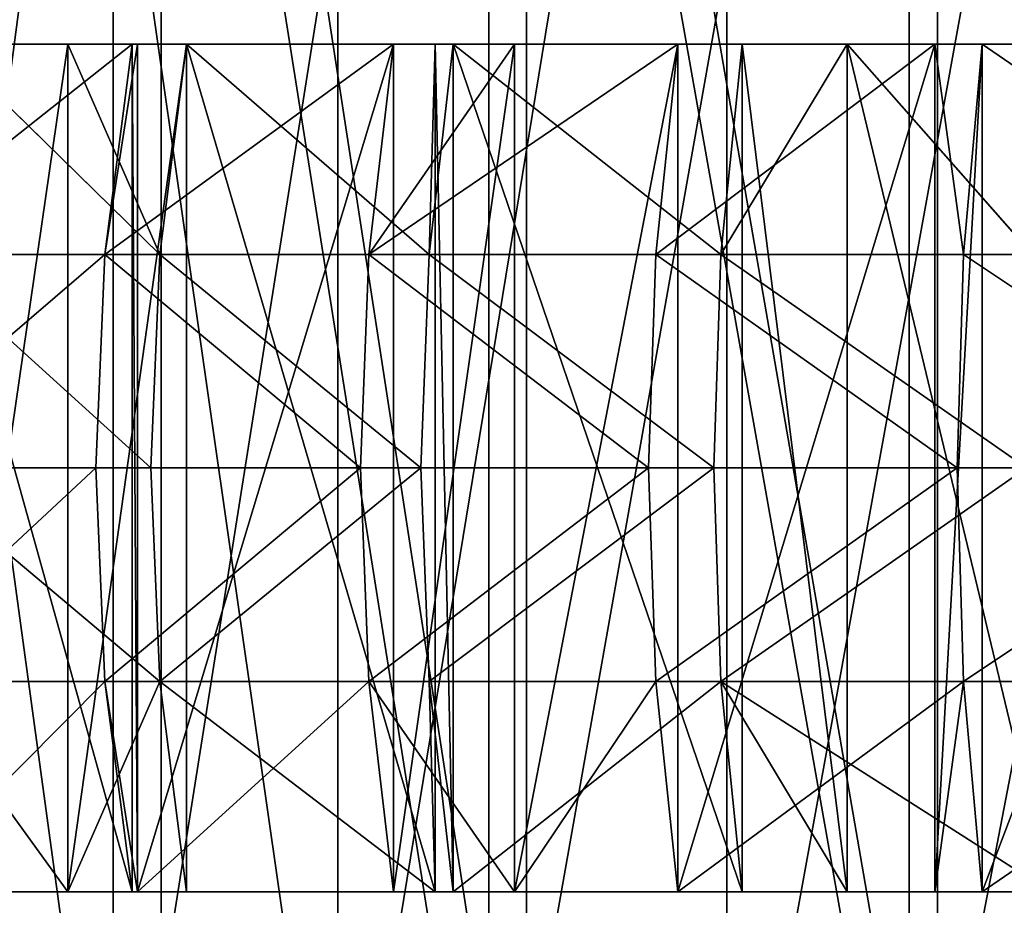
# Model space of a CAD drawing. Extents: x 0 to 150, y -17 to 12.
# Tile 8 of 26: x 41 to 53, y -12 to -1. Entities that reach past the tile are written whole.
import ezdxf

# ---------------------------------------------------------------- set-up
doc = ezdxf.new("R2010")
doc.units = 0
doc.header["$LTSCALE"] = 25.4
doc.layers.get('0').update_dxf_attribs({"color": 13, "linetype": 'CONTINUOUS'})

# ---------------------------------------------------------------- blocks, each defined once
blk = doc.blocks.new('RING-LED-S-7634-7637_STL')
at = {"color": 250}
for p, q in [((74.573, -16.483, 44.775), (74.573, 11.517, 44.775)), ((74.573, -16.483, 44.775), (74.573, 11.517, 44.775)), ((74.573, -16.483, 105.454), (74.573, 11.517, 105.454)), ((74.573, -16.483, 105.454), (74.573, 11.517, 105.454)), ((75.141, 11.517, 46.375), (75.141, -16.483, 46.375)), ((75.141, 11.517, 46.375), (75.141, -16.483, 46.375)), ((77.223, 11.517, 106.01), (77.223, -16.483, 106.01)), ((77.223, 11.517, 106.01), (77.223, -16.483, 106.01)), ((79.007, -16.483, 40.634), (79.007, 11.517, 40.634)), ((79.007, -16.483, 40.634), (79.007, 11.517, 40.634)), ((79.007, -16.483, 109.595), (79.007, 11.517, 109.595)), ((79.007, -16.483, 109.595), (79.007, 11.517, 109.595)), ((79.451, 11.517, 42.213), (79.451, -16.483, 42.213)), ((79.451, 11.517, 42.213), (79.451, -16.483, 42.213)), ((81.813, 11.517, 109.861), (81.813, -16.483, 109.861)), ((81.813, 11.517, 109.861), (81.813, -16.483, 109.861)), ((83.963, -16.483, 37.135), (83.963, 11.517, 37.135)), ((83.963, -16.483, 37.135), (83.963, 11.517, 37.135)), ((83.963, -16.483, 113.093), (83.963, 11.517, 113.093)), ((83.963, -16.483, 113.093), (83.963, 11.517, 113.093)), ((84.299, 11.517, 38.691), (84.299, -16.483, 38.691)), ((84.299, 11.517, 38.691), (84.299, -16.483, 38.691))]:
    blk.add_line(p, q, dxfattribs=at)
at = {"color": 7}
for p, q in [((74.798, -1.653, 105.692), (72.012, -1.653, 102.455)), ((74.798, -1.653, 105.692), (72.012, -1.653, 102.455)), ((72.588, -1.653, 47.051), (75.124, -4.136, 43.56)), ((72.588, -1.653, 47.051), (74.038, -1.653, 45.358)), ((72.588, -1.653, 47.051), (75.124, -4.136, 43.56)), ((72.588, -1.653, 47.051), (74.038, -1.653, 45.358)), ((74.038, -1.653, 45.358), (75.124, -4.136, 43.56)), ((74.038, -1.653, 45.358), (75.124, -4.136, 43.56)), ((74.038, -1.653, 45.358), (75.44, -1.653, 43.872)), ((74.038, -11.653, 45.358), (74.038, -1.653, 45.358)), ((74.038, -11.653, 45.358), (74.038, -1.653, 45.358)), ((74.038, -1.653, 45.358), (75.44, -1.653, 43.872)), ((74.475, -4.136, 105.998), (74.798, -1.653, 105.692)), ((77.882, -1.653, 108.648), (74.475, -4.136, 105.998)), ((77.882, -1.653, 108.648), (74.475, -4.136, 105.998)), ((74.862, -1.653, 105.76), (74.475, -4.136, 105.998)), ((74.862, -1.653, 105.76), (74.475, -4.136, 105.998)), ((74.475, -4.136, 105.998), (74.798, -1.653, 105.692)), ((74.862, -1.653, 105.76), (74.798, -1.653, 105.692)), ((74.798, -11.653, 105.692), (74.798, -1.653, 105.692)), ((74.862, -1.653, 105.76), (74.798, -1.653, 105.692)), ((74.798, -11.653, 105.692), (74.798, -1.653, 105.692)), ((77.882, -1.653, 108.648), (74.862, -1.653, 105.76)), ((74.862, -11.653, 105.76), (74.862, -1.653, 105.76)), ((77.882, -1.653, 108.648), (74.862, -1.653, 105.76)), ((74.862, -11.653, 105.76), (74.862, -1.653, 105.76)), ((75.44, -1.653, 43.872), (75.124, -4.136, 43.56)), ((75.44, -1.653, 43.872), (75.124, -4.136, 43.56)), ((75.44, -1.653, 43.872), (78.3, -4.136, 40.641)), ((75.44, -1.653, 43.872), (78.3, -4.136, 40.641)), ((75.44, -1.653, 43.872), (78.371, -1.653, 41.161)), ((75.44, -11.653, 43.872), (75.44, -1.653, 43.872)), ((75.44, -11.653, 43.872), (75.44, -1.653, 43.872)), ((75.44, -1.653, 43.872), (78.371, -1.653, 41.161)), ((81.235, -1.653, 111.293), (77.59, -4.136, 108.983)), ((79.308, -1.653, 109.837), (77.59, -4.136, 108.983)), ((81.235, -1.653, 111.293), (77.59, -4.136, 108.983)), ((79.308, -1.653, 109.837), (77.59, -4.136, 108.983)), ((77.882, -1.653, 108.648), (77.59, -4.136, 108.983)), ((77.882, -1.653, 108.648), (77.59, -4.136, 108.983)), ((79.308, -1.653, 109.837), (77.882, -1.653, 108.648)), ((77.882, -11.653, 108.648), (77.882, -1.653, 108.648)), ((79.308, -1.653, 109.837), (77.882, -1.653, 108.648)), ((77.882, -11.653, 108.648), (77.882, -1.653, 108.648)), ((78.3, -4.136, 40.641), (78.585, -1.653, 40.981)), ((78.371, -1.653, 41.161), (78.3, -4.136, 40.641)), ((78.371, -1.653, 41.161), (78.3, -4.136, 40.641)), ((78.3, -4.136, 40.641), (78.585, -1.653, 40.981)), ((78.371, -1.653, 41.161), (78.585, -1.653, 40.981)), ((78.371, -11.653, 41.161), (78.371, -1.653, 41.161)), ((78.371, -11.653, 41.161), (78.371, -1.653, 41.161)), ((78.371, -1.653, 41.161), (78.585, -1.653, 40.981)), ((78.585, -1.653, 40.981), (81.992, -1.653, 38.406)), ((78.585, -11.653, 40.981), (78.585, -1.653, 40.981)), ((78.585, -11.653, 40.981), (78.585, -1.653, 40.981)), ((78.585, -1.653, 40.981), (81.992, -1.653, 38.406)), ((81.235, -1.653, 111.293), (79.308, -1.653, 109.837)), ((79.308, -11.653, 109.837), (79.308, -1.653, 109.837)), ((81.235, -1.653, 111.293), (79.308, -1.653, 109.837)), ((79.308, -11.653, 109.837), (79.308, -1.653, 109.837)), ((81.235, -1.653, 111.293), (80.977, -4.136, 111.655)), ((80.977, -4.136, 111.655), (84.266, -1.653, 113.275)), ((81.235, -1.653, 111.293), (80.977, -4.136, 111.655)), ((80.977, -4.136, 111.655), (84.266, -1.653, 113.275)), ((84.266, -1.653, 113.275), (81.235, -1.653, 111.293)), ((81.235, -11.653, 111.293), (81.235, -1.653, 111.293)), ((84.266, -1.653, 113.275), (81.235, -1.653, 111.293)), ((81.235, -11.653, 111.293), (81.235, -1.653, 111.293)), ((83.234, -1.653, 37.589), (81.742, -4.136, 38.039)), ((81.742, -4.136, 38.039), (81.992, -1.653, 38.406)), ((83.234, -1.653, 37.589), (81.742, -4.136, 38.039)), ((81.742, -4.136, 38.039), (81.992, -1.653, 38.406)), ((81.992, -1.653, 38.406), (83.234, -1.653, 37.589)), ((81.992, -11.653, 38.406), (81.992, -1.653, 38.406)), ((81.992, -11.653, 38.406), (81.992, -1.653, 38.406)), ((81.992, -1.653, 38.406), (83.234, -1.653, 37.589)), ((83.234, -1.653, 37.589), (85.631, -1.653, 36.17)), ((85.417, -4.136, 35.781), (83.234, -1.653, 37.589)), ((85.417, -4.136, 35.781), (83.234, -1.653, 37.589)), ((83.234, -11.653, 37.589), (83.234, -1.653, 37.589)), ((83.234, -11.653, 37.589), (83.234, -1.653, 37.589)), ((83.234, -1.653, 37.589), (85.631, -1.653, 36.17)), ((84.826, -1.653, 113.605), (84.266, -1.653, 113.275)), ((84.266, -1.653, 113.275), (84.604, -4.136, 113.989)), ((84.266, -1.653, 113.275), (84.604, -4.136, 113.989)), ((84.266, -11.653, 113.275), (84.266, -1.653, 113.275)), ((84.826, -1.653, 113.605), (84.266, -1.653, 113.275)), ((84.266, -11.653, 113.275), (84.266, -1.653, 113.275)), ((84.604, -4.136, 113.989), (84.826, -1.653, 113.605)), ((84.604, -4.136, 113.989), (84.826, -1.653, 113.605)), ((88.623, -1.653, 115.561), (84.826, -1.653, 113.605)), ((84.826, -11.653, 113.605), (84.826, -1.653, 113.605)), ((88.623, -1.653, 115.561), (84.826, -1.653, 113.605)), ((84.826, -11.653, 113.605), (84.826, -1.653, 113.605)), ((74.475, -4.136, 105.998), (71.662, -4.136, 102.728)), ((74.475, -4.136, 105.998), (71.662, -4.136, 102.728)), ((75.124, -4.136, 43.56), (72.243, -4.136, 46.771)), ((75.124, -4.136, 43.56), (72.243, -4.136, 46.771)), ((74.475, -4.136, 105.998), (74.368, -6.653, 106.1)), ((74.475, -4.136, 105.998), (74.368, -6.653, 106.1)), ((77.59, -4.136, 108.983), (74.475, -4.136, 105.998)), ((77.59, -4.136, 108.983), (74.475, -4.136, 105.998)), ((75.019, -6.653, 43.455), (75.124, -4.136, 43.56)), ((75.019, -6.653, 43.455), (75.124, -4.136, 43.56)), ((75.124, -4.136, 43.56), (78.3, -4.136, 40.641)), ((75.124, -4.136, 43.56), (78.3, -4.136, 40.641)), ((77.493, -6.653, 109.095), (77.59, -4.136, 108.983)), ((77.493, -6.653, 109.095), (77.59, -4.136, 108.983)), ((77.59, -4.136, 108.983), (80.977, -4.136, 111.655)), ((77.59, -4.136, 108.983), (80.977, -4.136, 111.655)), ((78.3, -4.136, 40.641), (78.205, -6.653, 40.526)), ((78.3, -4.136, 40.641), (78.205, -6.653, 40.526)), ((78.3, -4.136, 40.641), (81.742, -4.136, 38.039)), ((78.3, -4.136, 40.641), (81.742, -4.136, 38.039)), ((80.89, -6.653, 111.776), (80.977, -4.136, 111.655)), ((80.89, -6.653, 111.776), (80.977, -4.136, 111.655)), ((80.977, -4.136, 111.655), (84.604, -4.136, 113.989)), ((80.977, -4.136, 111.655), (84.604, -4.136, 113.989)), ((81.658, -6.653, 37.917), (81.742, -4.136, 38.039)), ((81.658, -6.653, 37.917), (81.742, -4.136, 38.039)), ((85.417, -4.136, 35.781), (81.742, -4.136, 38.039)), ((85.417, -4.136, 35.781), (81.742, -4.136, 38.039)), ((84.53, -6.653, 114.118), (84.604, -4.136, 113.989)), ((84.53, -6.653, 114.118), (84.604, -4.136, 113.989)), ((88.439, -4.136, 115.965), (84.604, -4.136, 113.989)), ((88.439, -4.136, 115.965), (84.604, -4.136, 113.989)), ((74.368, -6.653, 106.1), (71.544, -6.653, 102.819)), ((74.368, -6.653, 106.1), (71.544, -6.653, 102.819)), ((75.019, -6.653, 43.455), (72.128, -6.653, 46.677)), ((75.019, -6.653, 43.455), (72.128, -6.653, 46.677)), ((77.493, -6.653, 109.095), (74.368, -6.653, 106.1)), ((74.368, -6.653, 106.1), (74.475, -9.171, 105.998)), ((77.493, -6.653, 109.095), (74.368, -6.653, 106.1)), ((74.368, -6.653, 106.1), (74.475, -9.171, 105.998)), ((75.124, -9.171, 43.56), (75.019, -6.653, 43.455)), ((75.019, -6.653, 43.455), (78.205, -6.653, 40.526)), ((75.019, -6.653, 43.455), (78.205, -6.653, 40.526)), ((75.124, -9.171, 43.56), (75.019, -6.653, 43.455)), ((77.59, -9.171, 108.983), (77.493, -6.653, 109.095)), ((77.493, -6.653, 109.095), (80.89, -6.653, 111.776)), ((77.493, -6.653, 109.095), (80.89, -6.653, 111.776)), ((77.59, -9.171, 108.983), (77.493, -6.653, 109.095)), ((78.205, -6.653, 40.526), (78.3, -9.171, 40.641)), ((78.205, -6.653, 40.526), (78.3, -9.171, 40.641)), ((78.205, -6.653, 40.526), (81.658, -6.653, 37.917)), ((78.205, -6.653, 40.526), (81.658, -6.653, 37.917)), ((80.977, -9.171, 111.655), (80.89, -6.653, 111.776)), ((80.89, -6.653, 111.776), (84.53, -6.653, 114.118)), ((80.89, -6.653, 111.776), (84.53, -6.653, 114.118)), ((80.977, -9.171, 111.655), (80.89, -6.653, 111.776)), ((85.346, -6.653, 35.65), (81.658, -6.653, 37.917)), ((85.346, -6.653, 35.65), (81.658, -6.653, 37.917)), ((81.742, -9.171, 38.039), (81.658, -6.653, 37.917)), ((81.742, -9.171, 38.039), (81.658, -6.653, 37.917)), ((84.604, -9.171, 113.989), (84.53, -6.653, 114.118)), ((88.378, -6.653, 116.1), (84.53, -6.653, 114.118)), ((84.604, -9.171, 113.989), (84.53, -6.653, 114.118)), ((88.378, -6.653, 116.1), (84.53, -6.653, 114.118)), ((74.475, -9.171, 105.998), (71.662, -9.171, 102.728)), ((74.475, -9.171, 105.998), (71.662, -9.171, 102.728)), ((75.124, -9.171, 43.56), (72.243, -9.171, 46.771)), ((75.124, -9.171, 43.56), (72.243, -9.171, 46.771)), ((74.038, -11.653, 45.358), (72.243, -9.171, 46.771)), ((74.038, -11.653, 45.358), (72.243, -9.171, 46.771)), ((75.124, -9.171, 43.56), (74.038, -11.653, 45.358)), ((75.124, -9.171, 43.56), (74.038, -11.653, 45.358)), ((74.862, -11.653, 105.76), (74.475, -9.171, 105.998)), ((74.475, -9.171, 105.998), (74.798, -11.653, 105.692)), ((74.862, -11.653, 105.76), (74.475, -9.171, 105.998)), ((77.59, -9.171, 108.983), (74.475, -9.171, 105.998)), ((77.59, -9.171, 108.983), (74.475, -9.171, 105.998)), ((74.475, -9.171, 105.998), (74.798, -11.653, 105.692)), ((77.59, -9.171, 108.983), (74.862, -11.653, 105.76)), ((77.59, -9.171, 108.983), (74.862, -11.653, 105.76)), ((75.44, -11.653, 43.872), (75.124, -9.171, 43.56)), ((75.124, -9.171, 43.56), (78.371, -11.653, 41.161)), ((75.124, -9.171, 43.56), (78.371, -11.653, 41.161)), ((75.124, -9.171, 43.56), (78.3, -9.171, 40.641)), ((75.124, -9.171, 43.56), (78.3, -9.171, 40.641)), ((75.44, -11.653, 43.872), (75.124, -9.171, 43.56)), ((77.882, -11.653, 108.648), (77.59, -9.171, 108.983)), ((77.59, -9.171, 108.983), (80.977, -9.171, 111.655)), ((77.59, -9.171, 108.983), (80.977, -9.171, 111.655)), ((77.59, -9.171, 108.983), (79.308, -11.653, 109.837)), ((77.59, -9.171, 108.983), (79.308, -11.653, 109.837)), ((77.882, -11.653, 108.648), (77.59, -9.171, 108.983)), ((78.371, -11.653, 41.161), (78.3, -9.171, 40.641)), ((78.3, -9.171, 40.641), (78.585, -11.653, 40.981)), ((78.371, -11.653, 41.161), (78.3, -9.171, 40.641)), ((78.3, -9.171, 40.641), (78.585, -11.653, 40.981)), ((78.3, -9.171, 40.641), (81.742, -9.171, 38.039)), ((78.3, -9.171, 40.641), (81.742, -9.171, 38.039)), ((79.308, -11.653, 109.837), (80.977, -9.171, 111.655)), ((79.308, -11.653, 109.837), (80.977, -9.171, 111.655)), ((80.977, -9.171, 111.655), (84.604, -9.171, 113.989)), ((80.977, -9.171, 111.655), (84.604, -9.171, 113.989)), ((80.977, -9.171, 111.655), (81.235, -11.653, 111.293)), ((80.977, -9.171, 111.655), (81.235, -11.653, 111.293)), ((84.604, -9.171, 113.989), (81.235, -11.653, 111.293)), ((84.604, -9.171, 113.989), (81.235, -11.653, 111.293)), ((81.992, -11.653, 38.406), (81.742, -9.171, 38.039)), ((81.742, -9.171, 38.039), (83.234, -11.653, 37.589)), ((81.742, -9.171, 38.039), (83.234, -11.653, 37.589)), ((81.742, -9.171, 38.039), (85.631, -11.653, 36.17)), ((85.417, -9.171, 35.781), (81.742, -9.171, 38.039)), ((85.417, -9.171, 35.781), (81.742, -9.171, 38.039)), ((81.742, -9.171, 38.039), (85.631, -11.653, 36.17)), ((81.992, -11.653, 38.406), (81.742, -9.171, 38.039)), ((84.604, -9.171, 113.989), (84.266, -11.653, 113.275)), ((84.604, -9.171, 113.989), (84.266, -11.653, 113.275)), ((84.826, -11.653, 113.605), (84.604, -9.171, 113.989)), ((88.439, -9.171, 115.965), (84.604, -9.171, 113.989)), ((84.826, -11.653, 113.605), (84.604, -9.171, 113.989)), ((88.439, -9.171, 115.965), (84.604, -9.171, 113.989)), ((72.012, -11.653, 102.455), (74.798, -11.653, 105.692)), ((72.012, -11.653, 102.455), (74.798, -11.653, 105.692)), ((74.038, -11.653, 45.358), (72.588, -11.653, 47.051)), ((74.038, -11.653, 45.358), (72.588, -11.653, 47.051)), ((75.44, -11.653, 43.872), (74.038, -11.653, 45.358)), ((75.44, -11.653, 43.872), (74.038, -11.653, 45.358)), ((74.798, -11.653, 105.692), (74.862, -11.653, 105.76)), ((74.798, -11.653, 105.692), (74.862, -11.653, 105.76)), ((74.862, -11.653, 105.76), (77.882, -11.653, 108.648)), ((74.862, -11.653, 105.76), (77.882, -11.653, 108.648)), ((78.371, -11.653, 41.161), (75.44, -11.653, 43.872)), ((78.371, -11.653, 41.161), (75.44, -11.653, 43.872)), ((77.882, -11.653, 108.648), (79.308, -11.653, 109.837)), ((77.882, -11.653, 108.648), (79.308, -11.653, 109.837)), ((78.585, -11.653, 40.981), (78.371, -11.653, 41.161)), ((78.585, -11.653, 40.981), (78.371, -11.653, 41.161)), ((81.992, -11.653, 38.406), (78.585, -11.653, 40.981)), ((81.992, -11.653, 38.406), (78.585, -11.653, 40.981)), ((79.308, -11.653, 109.837), (81.235, -11.653, 111.293)), ((79.308, -11.653, 109.837), (81.235, -11.653, 111.293)), ((81.235, -11.653, 111.293), (84.266, -11.653, 113.275)), ((81.235, -11.653, 111.293), (84.266, -11.653, 113.275)), ((83.234, -11.653, 37.589), (81.992, -11.653, 38.406)), ((83.234, -11.653, 37.589), (81.992, -11.653, 38.406)), ((85.631, -11.653, 36.17), (83.234, -11.653, 37.589)), ((85.631, -11.653, 36.17), (83.234, -11.653, 37.589)), ((84.266, -11.653, 113.275), (84.826, -11.653, 113.605)), ((84.266, -11.653, 113.275), (84.826, -11.653, 113.605)), ((84.826, -11.653, 113.605), (88.623, -11.653, 115.561)), ((84.826, -11.653, 113.605), (88.623, -11.653, 115.561))]:
    blk.add_line(p, q, dxfattribs=at)
at = {"color": 250}
mesh = blk.add_polyface(dxfattribs=at)
corners = [(70.744, 11.517, 49.481), (74.573, -16.483, 44.775), (70.744, -16.483, 49.481), (74.573, 11.517, 44.775)]
mesh.append_faces([[corners[k] for k in face] for face in [(0, 1, 2), (1, 0, 3)]], dxfattribs={"vtx0": -1, "color": 250})
mesh = blk.add_polyface(dxfattribs=at)
corners = [(74.573, 11.517, 105.454), (70.744, -16.483, 100.748), (74.573, -16.483, 105.454), (70.744, 11.517, 100.748)]
mesh.append_faces([[corners[k] for k in face] for face in [(0, 1, 2), (1, 0, 3)]], dxfattribs={"vtx0": -1, "color": 250})
mesh = blk.add_polyface(dxfattribs=at)
corners = [(75.141, 11.517, 46.375), (71.452, -16.483, 51.097), (75.141, -16.483, 46.375), (71.452, 11.517, 51.097)]
mesh.append_faces([[corners[k] for k in face] for face in [(0, 1, 2), (1, 0, 3)]], dxfattribs={"vtx0": -1, "color": 250})
mesh = blk.add_polyface(dxfattribs=at)
corners = [(73.214, 11.517, 101.557), (77.223, -16.483, 106.01), (73.214, -16.483, 101.557), (77.223, 11.517, 106.01)]
mesh.append_faces([[corners[k] for k in face] for face in [(0, 1, 2), (1, 0, 3)]], dxfattribs={"vtx0": -1, "color": 250})
mesh = blk.add_polyface(dxfattribs=at)
corners = [(79.007, 11.517, 40.634), (74.573, -16.483, 44.775), (74.573, 11.517, 44.775), (79.007, -16.483, 40.634)]
mesh.append_faces([[corners[k] for k in face] for face in [(0, 1, 2), (1, 0, 3)]], dxfattribs={"vtx0": -1, "color": 250})
mesh = blk.add_polyface(dxfattribs=at)
corners = [(79.007, -16.483, 109.595), (74.573, 11.517, 105.454), (74.573, -16.483, 105.454), (79.007, 11.517, 109.595)]
mesh.append_faces([[corners[k] for k in face] for face in [(0, 1, 2), (1, 0, 3)]], dxfattribs={"vtx0": -1, "color": 250})
mesh = blk.add_polyface(dxfattribs=at)
corners = [(79.451, -16.483, 42.213), (75.141, 11.517, 46.375), (75.141, -16.483, 46.375), (79.451, 11.517, 42.213)]
mesh.append_faces([[corners[k] for k in face] for face in [(0, 1, 2), (1, 0, 3)]], dxfattribs={"vtx0": -1, "color": 250})
mesh = blk.add_polyface(dxfattribs=at)
corners = [(81.813, 11.517, 109.861), (77.223, -16.483, 106.01), (77.223, 11.517, 106.01), (81.813, -16.483, 109.861)]
mesh.append_faces([[corners[k] for k in face] for face in [(0, 1, 2), (1, 0, 3)]], dxfattribs={"vtx0": -1, "color": 250})
mesh = blk.add_polyface(dxfattribs=at)
corners = [(83.963, 11.517, 37.135), (79.007, -16.483, 40.634), (79.007, 11.517, 40.634), (83.963, -16.483, 37.135)]
mesh.append_faces([[corners[k] for k in face] for face in [(0, 1, 2), (1, 0, 3)]], dxfattribs={"vtx0": -1, "color": 250})
mesh = blk.add_polyface(dxfattribs=at)
corners = [(83.963, -16.483, 113.093), (79.007, 11.517, 109.595), (79.007, -16.483, 109.595), (83.963, 11.517, 113.093)]
mesh.append_faces([[corners[k] for k in face] for face in [(0, 1, 2), (1, 0, 3)]], dxfattribs={"vtx0": -1, "color": 250})
mesh = blk.add_polyface(dxfattribs=at)
corners = [(84.299, -16.483, 38.691), (79.451, 11.517, 42.213), (79.451, -16.483, 42.213), (84.299, 11.517, 38.691)]
mesh.append_faces([[corners[k] for k in face] for face in [(0, 1, 2), (1, 0, 3)]], dxfattribs={"vtx0": -1, "color": 250})
mesh = blk.add_polyface(dxfattribs=at)
corners = [(86.895, 11.517, 113.037), (81.813, -16.483, 109.861), (81.813, 11.517, 109.861), (86.895, -16.483, 113.037)]
mesh.append_faces([[corners[k] for k in face] for face in [(0, 1, 2), (1, 0, 3)]], dxfattribs={"vtx0": -1, "color": 250})
mesh = blk.add_polyface(dxfattribs=at)
corners = [(89.35, 11.517, 34.344), (83.963, -16.483, 37.135), (83.963, 11.517, 37.135), (89.35, -16.483, 34.344)]
mesh.append_faces([[corners[k] for k in face] for face in [(0, 1, 2), (1, 0, 3)]], dxfattribs={"vtx0": -1, "color": 250})
mesh = blk.add_polyface(dxfattribs=at)
corners = [(89.35, -16.483, 115.884), (83.963, 11.517, 113.093), (83.963, -16.483, 113.093), (89.35, 11.517, 115.884)]
mesh.append_faces([[corners[k] for k in face] for face in [(0, 1, 2), (1, 0, 3)]], dxfattribs={"vtx0": -1, "color": 250})
mesh = blk.add_polyface(dxfattribs=at)
corners = [(89.589, -16.483, 35.877), (84.299, 11.517, 38.691), (84.299, -16.483, 38.691), (89.589, 11.517, 35.877)]
mesh.append_faces([[corners[k] for k in face] for face in [(0, 1, 2), (1, 0, 3)]], dxfattribs={"vtx0": -1, "color": 250})
at = {"color": 7}
mesh = blk.add_polyface(dxfattribs=at)
corners = [(74.798, -1.653, 105.692), (71.662, -4.136, 102.728), (74.475, -4.136, 105.998), (72.012, -1.653, 102.455)]
mesh.append_faces([[corners[k] for k in face] for face in [(0, 1, 2), (1, 0, 3)]], dxfattribs={"vtx0": -1, "color": 7})
mesh = blk.add_polyface(dxfattribs=at)
corners = [(72.012, -1.653, 102.455), (74.798, -11.653, 105.692), (72.012, -11.653, 102.455), (74.798, -1.653, 105.692)]
mesh.append_faces([[corners[k] for k in face] for face in [(0, 1, 2), (1, 0, 3)]], dxfattribs={"vtx0": -1, "color": 7})
mesh = blk.add_polyface(dxfattribs=at)
corners = [(72.588, -1.653, 47.051), (75.124, -4.136, 43.56), (72.243, -4.136, 46.771)]
mesh.append_faces([[corners[k] for k in face] for face in [(0, 1, 2)]], dxfattribs={"color": 7})
mesh = blk.add_polyface(dxfattribs=at)
corners = [(74.038, -1.653, 45.358), (75.124, -4.136, 43.56), (72.588, -1.653, 47.051)]
mesh.append_faces([[corners[k] for k in face] for face in [(0, 1, 2)]], dxfattribs={"color": 7})
mesh = blk.add_polyface(dxfattribs=at)
corners = [(74.038, -1.653, 45.358), (72.588, -11.653, 47.051), (74.038, -11.653, 45.358), (72.588, -1.653, 47.051)]
mesh.append_faces([[corners[k] for k in face] for face in [(0, 1, 2), (1, 0, 3)]], dxfattribs={"vtx0": -1, "color": 7})
mesh = blk.add_polyface(dxfattribs=at)
corners = [(75.44, -1.653, 43.872), (75.124, -4.136, 43.56), (74.038, -1.653, 45.358)]
mesh.append_faces([[corners[k] for k in face] for face in [(0, 1, 2)]], dxfattribs={"color": 7})
mesh = blk.add_polyface(dxfattribs=at)
corners = [(75.44, -1.653, 43.872), (74.038, -11.653, 45.358), (75.44, -11.653, 43.872), (74.038, -1.653, 45.358)]
mesh.append_faces([[corners[k] for k in face] for face in [(0, 1, 2), (1, 0, 3)]], dxfattribs={"vtx0": -1, "color": 7})
mesh = blk.add_polyface(dxfattribs=at)
corners = [(77.882, -1.653, 108.648), (74.475, -4.136, 105.998), (77.59, -4.136, 108.983)]
mesh.append_faces([[corners[k] for k in face] for face in [(0, 1, 2)]], dxfattribs={"color": 7})
mesh = blk.add_polyface(dxfattribs=at)
corners = [(77.882, -1.653, 108.648), (74.862, -1.653, 105.76), (74.475, -4.136, 105.998)]
mesh.append_faces([[corners[k] for k in face] for face in [(0, 1, 2)]], dxfattribs={"color": 7})
mesh = blk.add_polyface(dxfattribs=at)
corners = [(74.798, -1.653, 105.692), (74.475, -4.136, 105.998), (74.862, -1.653, 105.76)]
mesh.append_faces([[corners[k] for k in face] for face in [(0, 1, 2)]], dxfattribs={"color": 7})
mesh = blk.add_polyface(dxfattribs=at)
corners = [(74.798, -1.653, 105.692), (74.862, -11.653, 105.76), (74.798, -11.653, 105.692), (74.862, -1.653, 105.76)]
mesh.append_faces([[corners[k] for k in face] for face in [(0, 1, 2), (1, 0, 3)]], dxfattribs={"vtx0": -1, "color": 7})
mesh = blk.add_polyface(dxfattribs=at)
corners = [(77.882, -1.653, 108.648), (74.862, -11.653, 105.76), (74.862, -1.653, 105.76), (77.882, -11.653, 108.648)]
mesh.append_faces([[corners[k] for k in face] for face in [(0, 1, 2), (1, 0, 3)]], dxfattribs={"vtx0": -1, "color": 7})
mesh = blk.add_polyface(dxfattribs=at)
corners = [(78.3, -4.136, 40.641), (75.124, -4.136, 43.56), (75.44, -1.653, 43.872)]
mesh.append_faces([[corners[k] for k in face] for face in [(0, 1, 2)]], dxfattribs={"color": 7})
mesh = blk.add_polyface(dxfattribs=at)
corners = [(78.371, -1.653, 41.161), (78.3, -4.136, 40.641), (75.44, -1.653, 43.872)]
mesh.append_faces([[corners[k] for k in face] for face in [(0, 1, 2)]], dxfattribs={"color": 7})
mesh = blk.add_polyface(dxfattribs=at)
corners = [(78.371, -11.653, 41.161), (75.44, -1.653, 43.872), (75.44, -11.653, 43.872), (78.371, -1.653, 41.161)]
mesh.append_faces([[corners[k] for k in face] for face in [(0, 1, 2), (1, 0, 3)]], dxfattribs={"vtx0": -1, "color": 7})
mesh = blk.add_polyface(dxfattribs=at)
corners = [(81.235, -1.653, 111.293), (77.59, -4.136, 108.983), (80.977, -4.136, 111.655)]
mesh.append_faces([[corners[k] for k in face] for face in [(0, 1, 2)]], dxfattribs={"color": 7})
mesh = blk.add_polyface(dxfattribs=at)
corners = [(81.235, -1.653, 111.293), (79.308, -1.653, 109.837), (77.59, -4.136, 108.983)]
mesh.append_faces([[corners[k] for k in face] for face in [(0, 1, 2)]], dxfattribs={"color": 7})
mesh = blk.add_polyface(dxfattribs=at)
corners = [(79.308, -1.653, 109.837), (77.882, -1.653, 108.648), (77.59, -4.136, 108.983)]
mesh.append_faces([[corners[k] for k in face] for face in [(0, 1, 2)]], dxfattribs={"color": 7})
mesh = blk.add_polyface(dxfattribs=at)
corners = [(79.308, -1.653, 109.837), (77.882, -11.653, 108.648), (77.882, -1.653, 108.648), (79.308, -11.653, 109.837)]
mesh.append_faces([[corners[k] for k in face] for face in [(0, 1, 2), (1, 0, 3)]], dxfattribs={"vtx0": -1, "color": 7})
mesh = blk.add_polyface(dxfattribs=at)
corners = [(78.585, -1.653, 40.981), (81.742, -4.136, 38.039), (78.3, -4.136, 40.641), (81.992, -1.653, 38.406)]
mesh.append_faces([[corners[k] for k in face] for face in [(0, 1, 2), (1, 0, 3)]], dxfattribs={"vtx0": -1, "color": 7})
mesh = blk.add_polyface(dxfattribs=at)
corners = [(78.585, -1.653, 40.981), (78.3, -4.136, 40.641), (78.371, -1.653, 41.161)]
mesh.append_faces([[corners[k] for k in face] for face in [(0, 1, 2)]], dxfattribs={"color": 7})
mesh = blk.add_polyface(dxfattribs=at)
corners = [(78.585, -11.653, 40.981), (78.371, -1.653, 41.161), (78.371, -11.653, 41.161), (78.585, -1.653, 40.981)]
mesh.append_faces([[corners[k] for k in face] for face in [(0, 1, 2), (1, 0, 3)]], dxfattribs={"vtx0": -1, "color": 7})
mesh = blk.add_polyface(dxfattribs=at)
corners = [(81.992, -11.653, 38.406), (78.585, -1.653, 40.981), (78.585, -11.653, 40.981), (81.992, -1.653, 38.406)]
mesh.append_faces([[corners[k] for k in face] for face in [(0, 1, 2), (1, 0, 3)]], dxfattribs={"vtx0": -1, "color": 7})
mesh = blk.add_polyface(dxfattribs=at)
corners = [(81.235, -1.653, 111.293), (79.308, -11.653, 109.837), (79.308, -1.653, 109.837), (81.235, -11.653, 111.293)]
mesh.append_faces([[corners[k] for k in face] for face in [(0, 1, 2), (1, 0, 3)]], dxfattribs={"vtx0": -1, "color": 7})
mesh = blk.add_polyface(dxfattribs=at)
corners = [(84.266, -1.653, 113.275), (81.235, -1.653, 111.293), (80.977, -4.136, 111.655)]
mesh.append_faces([[corners[k] for k in face] for face in [(0, 1, 2)]], dxfattribs={"color": 7})
mesh = blk.add_polyface(dxfattribs=at)
corners = [(84.604, -4.136, 113.989), (84.266, -1.653, 113.275), (80.977, -4.136, 111.655)]
mesh.append_faces([[corners[k] for k in face] for face in [(0, 1, 2)]], dxfattribs={"color": 7})
mesh = blk.add_polyface(dxfattribs=at)
corners = [(84.266, -1.653, 113.275), (81.235, -11.653, 111.293), (81.235, -1.653, 111.293), (84.266, -11.653, 113.275)]
mesh.append_faces([[corners[k] for k in face] for face in [(0, 1, 2), (1, 0, 3)]], dxfattribs={"vtx0": -1, "color": 7})
mesh = blk.add_polyface(dxfattribs=at)
corners = [(83.234, -1.653, 37.589), (81.742, -4.136, 38.039), (81.992, -1.653, 38.406)]
mesh.append_faces([[corners[k] for k in face] for face in [(0, 1, 2)]], dxfattribs={"color": 7})
mesh = blk.add_polyface(dxfattribs=at)
corners = [(85.417, -4.136, 35.781), (81.742, -4.136, 38.039), (83.234, -1.653, 37.589)]
mesh.append_faces([[corners[k] for k in face] for face in [(0, 1, 2)]], dxfattribs={"color": 7})
mesh = blk.add_polyface(dxfattribs=at)
corners = [(83.234, -11.653, 37.589), (81.992, -1.653, 38.406), (81.992, -11.653, 38.406), (83.234, -1.653, 37.589)]
mesh.append_faces([[corners[k] for k in face] for face in [(0, 1, 2), (1, 0, 3)]], dxfattribs={"vtx0": -1, "color": 7})
mesh = blk.add_polyface(dxfattribs=at)
corners = [(85.631, -1.653, 36.17), (85.417, -4.136, 35.781), (83.234, -1.653, 37.589)]
mesh.append_faces([[corners[k] for k in face] for face in [(0, 1, 2)]], dxfattribs={"color": 7})
mesh = blk.add_polyface(dxfattribs=at)
corners = [(85.631, -11.653, 36.17), (83.234, -1.653, 37.589), (83.234, -11.653, 37.589), (85.631, -1.653, 36.17)]
mesh.append_faces([[corners[k] for k in face] for face in [(0, 1, 2), (1, 0, 3)]], dxfattribs={"vtx0": -1, "color": 7})
mesh = blk.add_polyface(dxfattribs=at)
corners = [(84.826, -1.653, 113.605), (84.266, -1.653, 113.275), (84.604, -4.136, 113.989)]
mesh.append_faces([[corners[k] for k in face] for face in [(0, 1, 2)]], dxfattribs={"color": 7})
mesh = blk.add_polyface(dxfattribs=at)
corners = [(84.826, -1.653, 113.605), (84.266, -11.653, 113.275), (84.266, -1.653, 113.275), (84.826, -11.653, 113.605)]
mesh.append_faces([[corners[k] for k in face] for face in [(0, 1, 2), (1, 0, 3)]], dxfattribs={"vtx0": -1, "color": 7})
mesh = blk.add_polyface(dxfattribs=at)
corners = [(88.439, -4.136, 115.965), (84.826, -1.653, 113.605), (84.604, -4.136, 113.989), (88.623, -1.653, 115.561)]
mesh.append_faces([[corners[k] for k in face] for face in [(0, 1, 2), (1, 0, 3)]], dxfattribs={"vtx0": -1, "color": 7})
mesh = blk.add_polyface(dxfattribs=at)
corners = [(88.623, -1.653, 115.561), (84.826, -11.653, 113.605), (84.826, -1.653, 113.605), (88.623, -11.653, 115.561)]
mesh.append_faces([[corners[k] for k in face] for face in [(0, 1, 2), (1, 0, 3)]], dxfattribs={"vtx0": -1, "color": 7})
mesh = blk.add_polyface(dxfattribs=at)
corners = [(74.475, -4.136, 105.998), (71.544, -6.653, 102.819), (74.368, -6.653, 106.1), (71.662, -4.136, 102.728)]
mesh.append_faces([[corners[k] for k in face] for face in [(0, 1, 2), (1, 0, 3)]], dxfattribs={"vtx0": -1, "color": 7})
mesh = blk.add_polyface(dxfattribs=at)
corners = [(72.243, -4.136, 46.771), (75.019, -6.653, 43.455), (72.128, -6.653, 46.677), (75.124, -4.136, 43.56)]
mesh.append_faces([[corners[k] for k in face] for face in [(0, 1, 2), (1, 0, 3)]], dxfattribs={"vtx0": -1, "color": 7})
mesh = blk.add_polyface(dxfattribs=at)
corners = [(77.493, -6.653, 109.095), (74.475, -4.136, 105.998), (74.368, -6.653, 106.1), (77.59, -4.136, 108.983)]
mesh.append_faces([[corners[k] for k in face] for face in [(0, 1, 2), (1, 0, 3)]], dxfattribs={"vtx0": -1, "color": 7})
mesh = blk.add_polyface(dxfattribs=at)
corners = [(75.124, -4.136, 43.56), (78.205, -6.653, 40.526), (75.019, -6.653, 43.455), (78.3, -4.136, 40.641)]
mesh.append_faces([[corners[k] for k in face] for face in [(0, 1, 2), (1, 0, 3)]], dxfattribs={"vtx0": -1, "color": 7})
mesh = blk.add_polyface(dxfattribs=at)
corners = [(80.89, -6.653, 111.776), (77.59, -4.136, 108.983), (77.493, -6.653, 109.095), (80.977, -4.136, 111.655)]
mesh.append_faces([[corners[k] for k in face] for face in [(0, 1, 2), (1, 0, 3)]], dxfattribs={"vtx0": -1, "color": 7})
mesh = blk.add_polyface(dxfattribs=at)
corners = [(78.3, -4.136, 40.641), (81.658, -6.653, 37.917), (78.205, -6.653, 40.526), (81.742, -4.136, 38.039)]
mesh.append_faces([[corners[k] for k in face] for face in [(0, 1, 2), (1, 0, 3)]], dxfattribs={"vtx0": -1, "color": 7})
mesh = blk.add_polyface(dxfattribs=at)
corners = [(84.53, -6.653, 114.118), (80.977, -4.136, 111.655), (80.89, -6.653, 111.776), (84.604, -4.136, 113.989)]
mesh.append_faces([[corners[k] for k in face] for face in [(0, 1, 2), (1, 0, 3)]], dxfattribs={"vtx0": -1, "color": 7})
mesh = blk.add_polyface(dxfattribs=at)
corners = [(81.742, -4.136, 38.039), (85.346, -6.653, 35.65), (81.658, -6.653, 37.917), (85.417, -4.136, 35.781)]
mesh.append_faces([[corners[k] for k in face] for face in [(0, 1, 2), (1, 0, 3)]], dxfattribs={"vtx0": -1, "color": 7})
mesh = blk.add_polyface(dxfattribs=at)
corners = [(88.378, -6.653, 116.1), (84.604, -4.136, 113.989), (84.53, -6.653, 114.118), (88.439, -4.136, 115.965)]
mesh.append_faces([[corners[k] for k in face] for face in [(0, 1, 2), (1, 0, 3)]], dxfattribs={"vtx0": -1, "color": 7})
mesh = blk.add_polyface(dxfattribs=at)
corners = [(74.368, -6.653, 106.1), (71.662, -9.171, 102.728), (74.475, -9.171, 105.998), (71.544, -6.653, 102.819)]
mesh.append_faces([[corners[k] for k in face] for face in [(0, 1, 2), (1, 0, 3)]], dxfattribs={"vtx0": -1, "color": 7})
mesh = blk.add_polyface(dxfattribs=at)
corners = [(72.128, -6.653, 46.677), (75.124, -9.171, 43.56), (72.243, -9.171, 46.771), (75.019, -6.653, 43.455)]
mesh.append_faces([[corners[k] for k in face] for face in [(0, 1, 2), (1, 0, 3)]], dxfattribs={"vtx0": -1, "color": 7})
mesh = blk.add_polyface(dxfattribs=at)
corners = [(74.475, -9.171, 105.998), (77.493, -6.653, 109.095), (74.368, -6.653, 106.1), (77.59, -9.171, 108.983)]
mesh.append_faces([[corners[k] for k in face] for face in [(0, 1, 2), (1, 0, 3)]], dxfattribs={"vtx0": -1, "color": 7})
mesh = blk.add_polyface(dxfattribs=at)
corners = [(78.205, -6.653, 40.526), (75.124, -9.171, 43.56), (75.019, -6.653, 43.455), (78.3, -9.171, 40.641)]
mesh.append_faces([[corners[k] for k in face] for face in [(0, 1, 2), (1, 0, 3)]], dxfattribs={"vtx0": -1, "color": 7})
mesh = blk.add_polyface(dxfattribs=at)
corners = [(77.59, -9.171, 108.983), (80.89, -6.653, 111.776), (77.493, -6.653, 109.095), (80.977, -9.171, 111.655)]
mesh.append_faces([[corners[k] for k in face] for face in [(0, 1, 2), (1, 0, 3)]], dxfattribs={"vtx0": -1, "color": 7})
mesh = blk.add_polyface(dxfattribs=at)
corners = [(81.658, -6.653, 37.917), (78.3, -9.171, 40.641), (78.205, -6.653, 40.526), (81.742, -9.171, 38.039)]
mesh.append_faces([[corners[k] for k in face] for face in [(0, 1, 2), (1, 0, 3)]], dxfattribs={"vtx0": -1, "color": 7})
mesh = blk.add_polyface(dxfattribs=at)
corners = [(80.977, -9.171, 111.655), (84.53, -6.653, 114.118), (80.89, -6.653, 111.776), (84.604, -9.171, 113.989)]
mesh.append_faces([[corners[k] for k in face] for face in [(0, 1, 2), (1, 0, 3)]], dxfattribs={"vtx0": -1, "color": 7})
mesh = blk.add_polyface(dxfattribs=at)
corners = [(85.346, -6.653, 35.65), (81.742, -9.171, 38.039), (81.658, -6.653, 37.917), (85.417, -9.171, 35.781)]
mesh.append_faces([[corners[k] for k in face] for face in [(0, 1, 2), (1, 0, 3)]], dxfattribs={"vtx0": -1, "color": 7})
mesh = blk.add_polyface(dxfattribs=at)
corners = [(84.604, -9.171, 113.989), (88.378, -6.653, 116.1), (84.53, -6.653, 114.118), (88.439, -9.171, 115.965)]
mesh.append_faces([[corners[k] for k in face] for face in [(0, 1, 2), (1, 0, 3)]], dxfattribs={"vtx0": -1, "color": 7})
mesh = blk.add_polyface(dxfattribs=at)
corners = [(74.475, -9.171, 105.998), (72.012, -11.653, 102.455), (74.798, -11.653, 105.692), (71.662, -9.171, 102.728)]
mesh.append_faces([[corners[k] for k in face] for face in [(0, 1, 2), (1, 0, 3)]], dxfattribs={"vtx0": -1, "color": 7})
mesh = blk.add_polyface(dxfattribs=at)
corners = [(75.124, -9.171, 43.56), (74.038, -11.653, 45.358), (72.243, -9.171, 46.771)]
mesh.append_faces([[corners[k] for k in face] for face in [(0, 1, 2)]], dxfattribs={"color": 7})
mesh = blk.add_polyface(dxfattribs=at)
corners = [(72.243, -9.171, 46.771), (74.038, -11.653, 45.358), (72.588, -11.653, 47.051)]
mesh.append_faces([[corners[k] for k in face] for face in [(0, 1, 2)]], dxfattribs={"color": 7})
mesh = blk.add_polyface(dxfattribs=at)
corners = [(75.124, -9.171, 43.56), (75.44, -11.653, 43.872), (74.038, -11.653, 45.358)]
mesh.append_faces([[corners[k] for k in face] for face in [(0, 1, 2)]], dxfattribs={"color": 7})
mesh = blk.add_polyface(dxfattribs=at)
corners = [(74.475, -9.171, 105.998), (74.798, -11.653, 105.692), (74.862, -11.653, 105.76)]
mesh.append_faces([[corners[k] for k in face] for face in [(0, 1, 2)]], dxfattribs={"color": 7})
mesh = blk.add_polyface(dxfattribs=at)
corners = [(77.59, -9.171, 108.983), (74.475, -9.171, 105.998), (74.862, -11.653, 105.76)]
mesh.append_faces([[corners[k] for k in face] for face in [(0, 1, 2)]], dxfattribs={"color": 7})
mesh = blk.add_polyface(dxfattribs=at)
corners = [(77.882, -11.653, 108.648), (77.59, -9.171, 108.983), (74.862, -11.653, 105.76)]
mesh.append_faces([[corners[k] for k in face] for face in [(0, 1, 2)]], dxfattribs={"color": 7})
mesh = blk.add_polyface(dxfattribs=at)
corners = [(78.371, -11.653, 41.161), (75.44, -11.653, 43.872), (75.124, -9.171, 43.56)]
mesh.append_faces([[corners[k] for k in face] for face in [(0, 1, 2)]], dxfattribs={"color": 7})
mesh = blk.add_polyface(dxfattribs=at)
corners = [(78.371, -11.653, 41.161), (75.124, -9.171, 43.56), (78.3, -9.171, 40.641)]
mesh.append_faces([[corners[k] for k in face] for face in [(0, 1, 2)]], dxfattribs={"color": 7})
mesh = blk.add_polyface(dxfattribs=at)
corners = [(80.977, -9.171, 111.655), (77.59, -9.171, 108.983), (79.308, -11.653, 109.837)]
mesh.append_faces([[corners[k] for k in face] for face in [(0, 1, 2)]], dxfattribs={"color": 7})
mesh = blk.add_polyface(dxfattribs=at)
corners = [(79.308, -11.653, 109.837), (77.59, -9.171, 108.983), (77.882, -11.653, 108.648)]
mesh.append_faces([[corners[k] for k in face] for face in [(0, 1, 2)]], dxfattribs={"color": 7})
mesh = blk.add_polyface(dxfattribs=at)
corners = [(78.585, -11.653, 40.981), (78.371, -11.653, 41.161), (78.3, -9.171, 40.641)]
mesh.append_faces([[corners[k] for k in face] for face in [(0, 1, 2)]], dxfattribs={"color": 7})
mesh = blk.add_polyface(dxfattribs=at)
corners = [(81.742, -9.171, 38.039), (78.585, -11.653, 40.981), (78.3, -9.171, 40.641), (81.992, -11.653, 38.406)]
mesh.append_faces([[corners[k] for k in face] for face in [(0, 1, 2), (1, 0, 3)]], dxfattribs={"vtx0": -1, "color": 7})
mesh = blk.add_polyface(dxfattribs=at)
corners = [(81.235, -11.653, 111.293), (80.977, -9.171, 111.655), (79.308, -11.653, 109.837)]
mesh.append_faces([[corners[k] for k in face] for face in [(0, 1, 2)]], dxfattribs={"color": 7})
mesh = blk.add_polyface(dxfattribs=at)
corners = [(84.604, -9.171, 113.989), (80.977, -9.171, 111.655), (81.235, -11.653, 111.293)]
mesh.append_faces([[corners[k] for k in face] for face in [(0, 1, 2)]], dxfattribs={"color": 7})
mesh = blk.add_polyface(dxfattribs=at)
corners = [(84.604, -9.171, 113.989), (81.235, -11.653, 111.293), (84.266, -11.653, 113.275)]
mesh.append_faces([[corners[k] for k in face] for face in [(0, 1, 2)]], dxfattribs={"color": 7})
mesh = blk.add_polyface(dxfattribs=at)
corners = [(83.234, -11.653, 37.589), (81.992, -11.653, 38.406), (81.742, -9.171, 38.039)]
mesh.append_faces([[corners[k] for k in face] for face in [(0, 1, 2)]], dxfattribs={"color": 7})
mesh = blk.add_polyface(dxfattribs=at)
corners = [(85.631, -11.653, 36.17), (83.234, -11.653, 37.589), (81.742, -9.171, 38.039)]
mesh.append_faces([[corners[k] for k in face] for face in [(0, 1, 2)]], dxfattribs={"color": 7})
mesh = blk.add_polyface(dxfattribs=at)
corners = [(85.631, -11.653, 36.17), (81.742, -9.171, 38.039), (85.417, -9.171, 35.781)]
mesh.append_faces([[corners[k] for k in face] for face in [(0, 1, 2)]], dxfattribs={"color": 7})
mesh = blk.add_polyface(dxfattribs=at)
corners = [(84.826, -11.653, 113.605), (84.604, -9.171, 113.989), (84.266, -11.653, 113.275)]
mesh.append_faces([[corners[k] for k in face] for face in [(0, 1, 2)]], dxfattribs={"color": 7})
mesh = blk.add_polyface(dxfattribs=at)
corners = [(84.826, -11.653, 113.605), (88.439, -9.171, 115.965), (84.604, -9.171, 113.989), (88.623, -11.653, 115.561)]
mesh.append_faces([[corners[k] for k in face] for face in [(0, 1, 2), (1, 0, 3)]], dxfattribs={"vtx0": -1, "color": 7})

msp = doc.modelspace()

# ---------------------------------------------------------------- block references
at = {"color": 0}
msp.add_blockref('RING-LED-S-7634-7637_STL', (-32.3, 0), dxfattribs=at)

doc.saveas('drawing.dxf')
